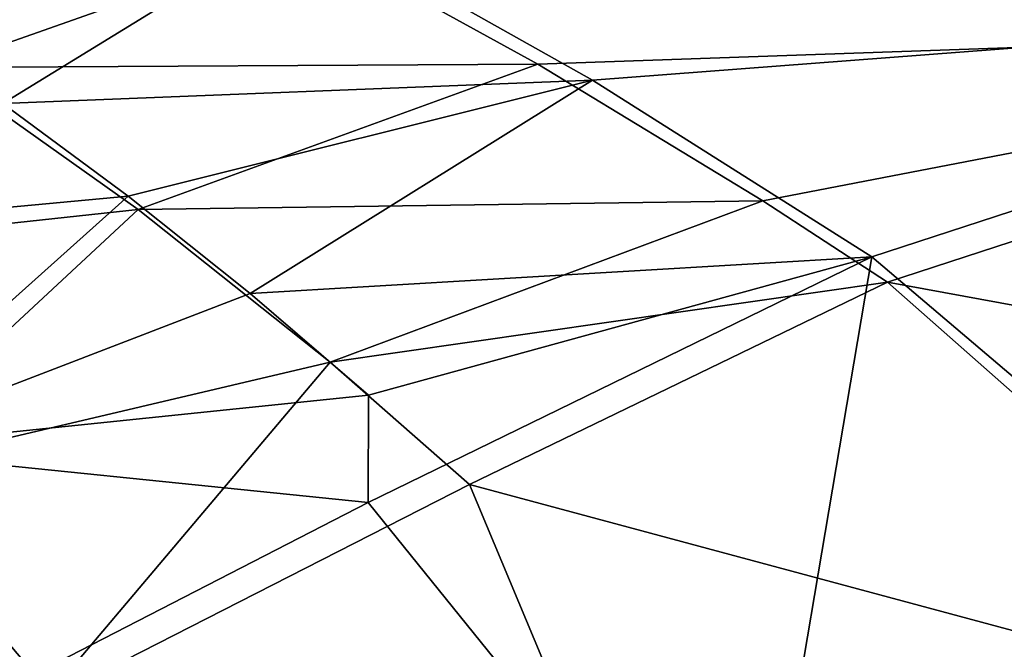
# Model space of a CAD drawing. Header units: metres. Extents: x 0 to 1651, y -1070 to 0.
# Tile 54 of 109: x 623 to 711, y -173 to -117. Entities that reach past the tile are written whole.
import ezdxf

# ---------------------------------------------------------------- set-up
doc = ezdxf.new("R2010")
doc.units = ezdxf.units.M

msp = doc.modelspace()

# ---------------------------------------------------------------- linework, layer by layer
at = {"layer": 'None'}
for points in [[(627.56427, -99.005646), (770.91156, -117.227737), (842.33136, -97.255226)], [(627.56427, -99.005646), (648.61261, -109.450394), (770.91156, -117.227737)], [(609.998047, -116.390396, -33.543163), (648.372559, -107.76181, -3), (621.473083, -124.282837, -33.635098)], [(648.372559, -107.76181, -3), (674.092407, -122.197906, -3), (621.473083, -124.282837, -33.635098)], [(674.092407, -122.197906, -3), (648.372559, -107.76181, -3), (769.67926, -114.876228, -3)], [(615.656189, -121.09137, -29.984169), (648.61261, -109.450394), (597.067139, -109.420731, -29.981939)], [(669.198669, -120.779312), (648.61261, -109.450394), (615.656189, -121.09137, -29.984169)], [(648.61261, -109.450394), (669.198669, -120.779312), (770.91156, -117.227737)], [(699.014648, -137.971085, -3), (674.092407, -122.197906, -3), (769.67926, -114.876228, -3)], [(749.313782, -180.700699, -406), (699.014648, -137.971085, -3), (769.67926, -114.876228, -3)], [(770.91156, -117.227737), (669.198669, -120.779312), (689.285156, -132.971954)], [(689.285156, -132.971954), (700.413818, -140.244064), (770.91156, -117.227737)], [(700.413818, -140.244064), (811.327393, -160.584824, -377.175201), (770.91156, -117.227737)], [(633.539307, -133.757141, -29.986397), (615.656189, -121.09137, -29.984169), (589.182556, -138.555099, -60)], [(633.539307, -133.757141, -29.986397), (669.198669, -120.779312), (615.656189, -121.09137, -29.984169)], [(689.285156, -132.971954), (669.198669, -120.779312), (633.539307, -133.757141, -29.986397)], [(621.473083, -124.282837, -33.635098), (674.092407, -122.197906, -3), (632.654663, -132.575806, -33.720432)], [(632.654663, -132.575806, -33.720432), (674.092407, -122.197906, -3), (643.528931, -141.257935, -33.799198)], [(674.092407, -122.197906, -3), (699.014648, -137.971085, -3), (643.528931, -141.257935, -33.799198)], [(588.853638, -136.648254, -63), (621.473083, -124.282837, -33.635098), (632.654663, -132.575806, -33.720432)], [(588.853638, -136.648254, -63), (632.654663, -132.575806, -33.720432), (607.431519, -155.150192, -63)], [(632.654663, -132.575806, -33.720432), (643.528931, -141.257935, -33.799198), (607.431519, -155.150192, -63)], [(650.660156, -147.372986, -29.988626), (689.285156, -132.971954), (633.539307, -133.757141, -29.986397)], [(650.660156, -147.372986, -29.988626), (700.413818, -140.244064), (689.285156, -132.971954)], [(608.075928, -157.421249, -60), (633.539307, -133.757141, -29.986397), (589.182556, -138.555099, -60)], [(650.660156, -147.372986, -29.988626), (633.539307, -133.757141, -29.986397), (608.075928, -157.421249, -60)], [(643.528931, -141.257935, -33.799198), (699.014648, -137.971085, -3), (654.081238, -150.317871, -33.871746)], [(688.147278, -202.117401, -406), (654.067932, -159.910782, -39.372334), (699.014648, -137.971085, -3)], [(699.014648, -137.971085, -3), (654.067932, -159.910782, -39.372334), (654.081238, -150.317871, -33.871746)], [(749.313782, -180.700699, -406), (688.147278, -202.117401, -406), (699.014648, -137.971085, -3)], [(663.104309, -158.303528, -29.990135), (700.413818, -140.244064), (650.660156, -147.372986, -29.988626)], [(663.104309, -158.303528, -29.990135), (746.191895, -180.653854, -377.175201), (700.413818, -140.244064)], [(746.191895, -180.653854, -377.175201), (811.327393, -160.584824, -377.175201), (700.413818, -140.244064)], [(607.431519, -155.150192, -63), (643.528931, -141.257935, -33.799198), (654.081238, -150.317871, -33.871746)], [(625.027283, -177.743637, -60), (650.660156, -147.372986, -29.988626), (608.075928, -157.421249, -60)], [(625.027283, -177.743637, -60), (663.104309, -158.303528, -29.990135), (650.660156, -147.372986, -29.988626)], [(654.081238, -150.317871, -33.871746), (654.067932, -159.910782, -39.372334), (607.431519, -155.150192, -63)], [(607.431519, -155.150192, -63), (624.297058, -175.225555, -63), (580.215271, -193.827225, -62.999996)], [(654.067932, -159.910782, -39.372334), (624.297058, -175.225555, -63), (607.431519, -155.150192, -63)], [(625.027283, -177.743637, -60), (608.075928, -157.421249, -60), (555.348755, -207.83287, -60)], [(625.027283, -177.743637, -60), (681.926086, -203.354218, -377.175201), (663.104309, -158.303528, -29.990135)], [(681.926086, -203.354218, -377.175201), (746.191895, -180.653854, -377.175201), (663.104309, -158.303528, -29.990135)], [(654.067932, -159.910782, -39.372334), (688.147278, -202.117401, -406), (624.297058, -175.225555, -63)]]:
    msp.add_3dface(points, dxfattribs=at)

doc.saveas('drawing.dxf')
